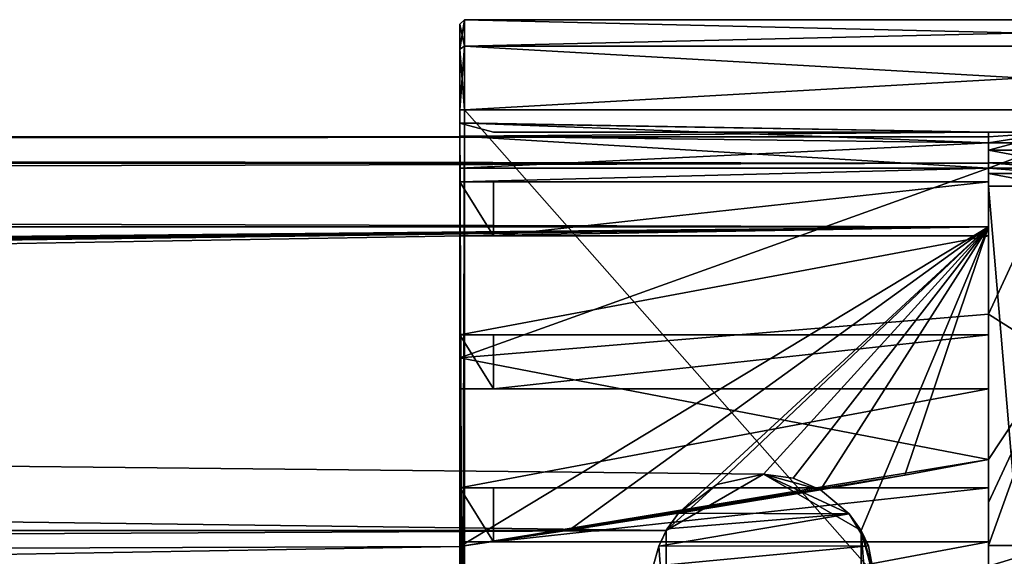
# Model space of a CAD drawing. Header units: millimetres. Extents: x -544 to 13, y -25 to 13.
# Tile 17 of 18: x -22 to 0, y 1 to 13. Entities that reach past the tile are written whole.
import ezdxf

# ---------------------------------------------------------------- set-up
doc = ezdxf.new("R2010")
doc.units = ezdxf.units.MM
doc.header["$LTSCALE"] = 81.483342
for name, color, linetype in [('1', 7, 'CONTINUOUS'), ('10', 7, 'CONTINUOUS'), ('125', 7, 'CONTINUOUS'), ('126', 7, 'CONTINUOUS'), ('127', 7, 'CONTINUOUS'), ('128', 7, 'CONTINUOUS'), ('129', 7, 'CONTINUOUS'), ('130', 7, 'CONTINUOUS'), ('133', 7, 'CONTINUOUS'), ('139', 7, 'CONTINUOUS'), ('14', 7, 'CONTINUOUS'), ('140', 7, 'CONTINUOUS'), ('141', 7, 'CONTINUOUS'), ('142', 7, 'CONTINUOUS'), ('15', 7, 'CONTINUOUS'), ('16', 7, 'CONTINUOUS'), ('19', 7, 'CONTINUOUS'), ('2', 7, 'CONTINUOUS'), ('20', 7, 'CONTINUOUS'), ('21', 7, 'CONTINUOUS'), ('22', 7, 'CONTINUOUS'), ('245', 7, 'CONTINUOUS'), ('246', 7, 'CONTINUOUS'), ('247', 7, 'CONTINUOUS'), ('248', 7, 'CONTINUOUS'), ('249', 7, 'CONTINUOUS'), ('250', 7, 'CONTINUOUS'), ('251', 7, 'CONTINUOUS'), ('252', 7, 'CONTINUOUS'), ('253', 7, 'CONTINUOUS'), ('254', 7, 'CONTINUOUS'), ('255', 7, 'CONTINUOUS'), ('256', 7, 'CONTINUOUS'), ('257', 7, 'CONTINUOUS'), ('258', 7, 'CONTINUOUS'), ('259', 7, 'CONTINUOUS'), ('260', 7, 'CONTINUOUS'), ('261', 7, 'CONTINUOUS'), ('262', 7, 'CONTINUOUS'), ('263', 7, 'CONTINUOUS'), ('264', 7, 'CONTINUOUS'), ('265', 7, 'CONTINUOUS'), ('266', 7, 'CONTINUOUS'), ('267', 7, 'CONTINUOUS'), ('268', 7, 'CONTINUOUS'), ('269', 7, 'CONTINUOUS'), ('27', 7, 'CONTINUOUS'), ('270', 7, 'CONTINUOUS'), ('271', 7, 'CONTINUOUS'), ('301', 7, 'CONTINUOUS'), ('305', 7, 'CONTINUOUS'), ('306', 7, 'CONTINUOUS'), ('307', 7, 'CONTINUOUS'), ('326', 7, 'CONTINUOUS'), ('327', 7, 'CONTINUOUS'), ('328', 7, 'CONTINUOUS'), ('329', 7, 'CONTINUOUS')]:
    doc.layers.add(name, color=color, linetype=linetype)

msp = doc.modelspace()

# ---------------------------------------------------------------- linework, layer by layer
at = {"layer": '1', "linetype": 'Continuous'}
for points in [[(-12.5, 12.5, -1.8), (-12.5, 11.943, -3.143), (-12.5, 12.5, 2.8), (-12.5, 12.5, -1.8)], [(-12.5, 12.5, 2.8), (-12.5, 11.943, -3.143), (-12.5, 11.943, 4.143), (-12.5, 12.5, 2.8)], [(-12.5, 11.943, -3.143), (-12.5, 10.6, -3.7), (-12.5, 11.943, 4.143), (-12.5, 11.943, -3.143)], [(-12.5, 11.943, 4.143), (-12.5, 10.6, -3.7), (-12.5, 10.6, 4.7), (-12.5, 11.943, 4.143)], [(-12.5, 10.6, 4.7), (-12.5, 10.6, -3.7), (-12.5, 10.305, -1.5), (-12.5, 10.6, 4.7)], [(-12.5, 10.6, -3.7), (-12.5, -25.3, -3.7), (-12.5, 9.3, -2.505), (-12.5, 10.6, -3.7)], [(-12.5, 10.305, -1.5), (-12.5, 10.6, -3.7), (-12.5, 10.011, -2.211), (-12.5, 10.305, -1.5)], [(-12.5, 10.011, -2.211), (-12.5, 10.6, -3.7), (-12.5, 9.3, -2.505), (-12.5, 10.011, -2.211)], [(-12.5, -23.4, 4.7), (-12.5, 10.6, 4.7), (-12.5, -9.3, 2.505), (-12.5, -23.4, 4.7)], [(-12.5, -9.3, 2.505), (-12.5, 10.6, 4.7), (-12.5, -9.2, 2.503), (-12.5, -9.3, 2.505)], [(-12.5, -9.2, 2.503), (-12.5, 10.6, 4.7), (-12.5, -8, 2.503), (-12.5, -9.2, 2.503)], [(-12.5, -8, 2.503), (-12.5, 10.6, 4.7), (-12.5, -5.8, 2.503), (-12.5, -8, 2.503)], [(-12.5, -5.8, 2.503), (-12.5, 10.6, 4.7), (-12.5, -4.6, 2.503), (-12.5, -5.8, 2.503)], [(-12.5, -4.6, 2.503), (-12.5, 10.6, 4.7), (-12.5, -2.4, 2.503), (-12.5, -4.6, 2.503)], [(-12.5, -2.4, 2.503), (-12.5, 10.6, 4.7), (-12.5, -1.2, 2.503), (-12.5, -2.4, 2.503)], [(-12.5, -1.2, 2.503), (-12.5, 10.6, 4.7), (-12.5, 1, 2.503), (-12.5, -1.2, 2.503)], [(-12.5, 1, 2.503), (-12.5, 10.6, 4.7), (-12.5, 2.2, 2.503), (-12.5, 1, 2.503)], [(-12.5, 2.2, 2.503), (-12.5, 10.6, 4.7), (-12.5, 4.4, 2.503), (-12.5, 2.2, 2.503)], [(-12.5, 4.4, 2.503), (-12.5, 10.6, 4.7), (-12.5, 5.6, 2.503), (-12.5, 4.4, 2.503)], [(-12.5, 5.6, 2.503), (-12.5, 10.6, 4.7), (-12.5, 7.8, 2.503), (-12.5, 5.6, 2.503)], [(-12.5, 7.8, 2.503), (-12.5, 10.6, 4.7), (-12.5, 9, 2.503), (-12.5, 7.8, 2.503)], [(-12.5, 9, 2.503), (-12.5, 10.6, 4.7), (-12.5, 9.3, 2.505), (-12.5, 9, 2.503)], [(-12.5, 9.3, 2.505), (-12.5, 10.6, 4.7), (-12.5, 10.011, 2.211), (-12.5, 9.3, 2.505)], [(-12.5, 10.011, 2.211), (-12.5, 10.6, 4.7), (-12.5, 10.305, 1.5), (-12.5, 10.011, 2.211)], [(-12.5, 10.305, 1.5), (-12.5, 10.6, 4.7), (-12.5, 10.305, -1.5), (-12.5, 10.305, 1.5)], [(-12.5, 10.303, 1), (-12.5, 10.305, 1.5), (-12.5, 10.303, 0.4), (-12.5, 10.303, 1)], [(-12.5, 10.303, 0.4), (-12.5, 10.305, 1.5), (-12.5, 10.303, -0.4), (-12.5, 10.303, 0.4)], [(-12.5, 10.305, 1.5), (-12.5, 10.305, -1.5), (-12.5, 10.303, -0.4), (-12.5, 10.305, 1.5)], [(-12.5, 10.303, -1), (-12.5, 10.303, -0.4), (-12.5, 10.305, -1.5), (-12.5, 10.303, -1)], [(-12.5, 9.3, -2.505), (-12.5, -25.3, -3.7), (-12.5, 5.089, -2.379), (-12.5, 9.3, -2.505)], [(-12.5, 5.089, -2.379), (-12.5, -25.3, -3.7), (-12.5, 0.894, -2), (-12.5, 5.089, -2.379)], [(-12.5, -25.3, -3.7), (-12.5, -5.089, -2.379), (-12.5, 0.894, -2), (-12.5, -25.3, -3.7)], [(-12.5, -5.089, -2.379), (-12.5, -0.894, -2), (-12.5, 0.894, -2), (-12.5, -5.089, -2.379)]]:
    msp.add_3dface(points, dxfattribs=at)
at = {"layer": '10', "linetype": 'Continuous'}
for points in [[(12.4, -23.4, 4.8), (12.4, 10.6, 4.8), (-12.4, -23.4, 4.8), (12.4, -23.4, 4.8)], [(-12.4, -23.4, 4.8), (12.4, 10.6, 4.8), (-12.4, 10.6, 4.8), (-12.4, -23.4, 4.8)]]:
    msp.add_3dface(points, dxfattribs=at)
at = {"layer": '125', "linetype": 'Continuous'}
for points in [[(-0.75, 9.414, -1.414), (-0.75, 10), (-0.75, 9.7), (-0.75, 9.414, -1.414)], [(-0.75, 9.417, 0.117), (-0.75, 9.414, -1.414), (-0.75, 9.7), (-0.75, 9.417, 0.117)], [(-0.75, 9.3, 0.4), (-0.75, 9.414, -1.414), (-0.75, 9.417, 0.117), (-0.75, 9.3, 0.4)], [(-0.75, 8, -2), (-0.75, 9.414, -1.414), (-0.75, 8.9, 1.5), (-0.75, 8, -2)], [(-0.75, 8.9, 1.5), (-0.75, 9.414, -1.414), (-0.75, 9.183, 1.383), (-0.75, 8.9, 1.5)], [(-0.75, 9.183, 1.383), (-0.75, 9.414, -1.414), (-0.75, 9.3, 0.4), (-0.75, 9.183, 1.383)], [(-0.75, 9.3, 1.1), (-0.75, 9.183, 1.383), (-0.75, 9.3, 0.4), (-0.75, 9.3, 1.1)], [(-0.75, -8.9, 1.5), (-0.75, 8, -2), (-0.75, 8.9, 1.5), (-0.75, -8.9, 1.5)], [(-0.75, 2.826, -2), (-0.75, 8, -2), (-0.75, -8.9, 1.5), (-0.75, 2.826, -2)], [(-0.75, 1.871, -1.905), (-0.75, 2.826, -2), (-0.75, -8.9, 1.5), (-0.75, 1.871, -1.905)], [(-0.75, 0.917, -1.796), (-0.75, 1.871, -1.905), (-0.75, -8.9, 1.5), (-0.75, 0.917, -1.796)], [(-0.75, 0.459, -1.755), (-0.75, 0.917, -1.796), (-0.75, -8.9, 1.5), (-0.75, 0.459, -1.755)]]:
    msp.add_3dface(points, dxfattribs=at)
at = {"layer": '126', "linetype": 'Continuous'}
for points in [[(0.75, 10.1), (0.75, 9.7), (-0.75, 9.7), (0.75, 10.1)], [(-0.75, 10), (0.75, 10.1), (-0.75, 9.7), (-0.75, 10)], [(0.75, 10.1), (-0.75, 10), (-0.75, 10.1), (0.75, 10.1)]]:
    msp.add_3dface(points, dxfattribs=at)
at = {"layer": '127', "linetype": 'Continuous'}
for points in [[(0.75, 9.7), (0.75, 9.417, 0.117), (-0.75, 9.7), (0.75, 9.7)], [(0.75, 9.417, 0.117), (-0.75, 9.417, 0.117), (-0.75, 9.7), (0.75, 9.417, 0.117)], [(0.75, 9.417, 0.117), (0.75, 9.3, 0.4), (-0.75, 9.417, 0.117), (0.75, 9.417, 0.117)], [(0.75, 9.3, 0.4), (-0.75, 9.3, 0.4), (-0.75, 9.417, 0.117), (0.75, 9.3, 0.4)]]:
    msp.add_3dface(points, dxfattribs=at)
at = {"layer": '128', "linetype": 'Continuous'}
for points in [[(0.75, 9.3, 0.4), (0.75, 9.3, 1.1), (-0.75, 9.3, 1.1), (0.75, 9.3, 0.4)], [(0.75, 9.3, 0.4), (-0.75, 9.3, 1.1), (-0.75, 9.3, 0.4), (0.75, 9.3, 0.4)]]:
    msp.add_3dface(points, dxfattribs=at)
at = {"layer": '129', "linetype": 'Continuous'}
for points in [[(0.75, 9.3, 1.1), (0.75, 9.183, 1.383), (-0.75, 9.3, 1.1), (0.75, 9.3, 1.1)], [(0.75, 9.183, 1.383), (-0.75, 9.183, 1.383), (-0.75, 9.3, 1.1), (0.75, 9.183, 1.383)], [(0.75, 9.183, 1.383), (0.75, 8.9, 1.5), (-0.75, 9.183, 1.383), (0.75, 9.183, 1.383)], [(0.75, 8.9, 1.5), (-0.75, 8.9, 1.5), (-0.75, 9.183, 1.383), (0.75, 8.9, 1.5)]]:
    msp.add_3dface(points, dxfattribs=at)
at = {"layer": '130', "linetype": 'Continuous'}
for points in [[(0.75, 8.9, 1.5), (0.75, -8.9, 1.5), (-0.75, 8.9, 1.5), (0.75, 8.9, 1.5)], [(0.75, -8.9, 1.5), (-0.75, -8.9, 1.5), (-0.75, 8.9, 1.5), (0.75, -8.9, 1.5)]]:
    msp.add_3dface(points, dxfattribs=at)
at = {"layer": '133', "linetype": 'Continuous'}
for points in [[(-11.754, 10.1, -1), (-0.75, 10.1, -1), (-11.754, 10.1, -0.4), (-11.754, 10.1, -1)], [(-11.754, 10.1, -0.4), (-0.75, 10.1, -1), (-0.75, 10.1, -0.4), (-11.754, 10.1, -0.4)], [(0.75, 10.1, -0.4), (0.75, 10.1), (-0.75, 10.1), (0.75, 10.1, -0.4)], [(0.75, 10.1, -0.4), (-0.75, 10.1), (0.75, 10.1, -1), (0.75, 10.1, -0.4)], [(0.75, 10.1, -1), (-0.75, 10.1), (0.75, 10.1, -1.5), (0.75, 10.1, -1)], [(0.75, 10.1, -1.5), (-0.75, 10.1), (-0.75, 10.1, -0.4), (0.75, 10.1, -1.5)], [(-0.75, 10.1, -1.5), (0.75, 10.1, -1.5), (-0.75, 10.1, -1), (-0.75, 10.1, -1.5)], [(-0.75, 10.1, -1), (0.75, 10.1, -1.5), (-0.75, 10.1, -0.4), (-0.75, 10.1, -1)]]:
    msp.add_3dface(points, dxfattribs=at)
at = {"layer": '139', "linetype": 'Continuous'}
for points in [[(0.75, 10.1, -1.5), (-0.75, 10.1, -1.5), (-0.75, 9.866, -2.066), (0.75, 10.1, -1.5)], [(0.75, 9.866, -2.066), (0.75, 10.1, -1.5), (-0.75, 9.866, -2.066), (0.75, 9.866, -2.066)], [(0.75, 9.3, -2.3), (0.75, 9.866, -2.066), (-0.75, 9.3, -2.3), (0.75, 9.3, -2.3)], [(-0.75, 9.3, -2.3), (0.75, 9.866, -2.066), (-0.75, 9.866, -2.066), (-0.75, 9.3, -2.3)]]:
    msp.add_3dface(points, dxfattribs=at)
at = {"layer": '14', "linetype": 'Continuous'}
for points in [[(-12.5, 10.6, 4.7), (-12.5, -23.4, 4.7), (-12.4, 10.6, 4.8), (-12.5, 10.6, 4.7)], [(-12.5, -23.4, 4.7), (-12.4, -23.4, 4.8), (-12.4, 10.6, 4.8), (-12.5, -23.4, 4.7)]]:
    msp.add_3dface(points, dxfattribs=at)
at = {"layer": '140', "linetype": 'Continuous'}
for points in [[(0.75, 9.3, -2.3), (-0.75, 9.3, -2.3), (-0.75, 6.06, -2.225), (0.75, 9.3, -2.3)], [(0.75, 9.3, -2.3), (-0.75, 6.06, -2.225), (0.75, 5.101, -2.174), (0.75, 9.3, -2.3)], [(-0.75, 6.06, -2.225), (-0.75, 2.826, -2), (0.75, 5.101, -2.174), (-0.75, 6.06, -2.225)], [(-0.75, 2.826, -2), (-0.75, 1.871, -1.905), (0.75, 5.101, -2.174), (-0.75, 2.826, -2)], [(-0.75, 1.871, -1.905), (-0.75, 0.917, -1.796), (0.75, 5.101, -2.174), (-0.75, 1.871, -1.905)], [(0.75, 5.101, -2.174), (-0.75, 0.917, -1.796), (0.75, 0.917, -1.796), (0.75, 5.101, -2.174)]]:
    msp.add_3dface(points, dxfattribs=at)
at = {"layer": '141', "linetype": 'Continuous'}
for points in [[(-12.5, 9.3, -2.505), (-12.5, 5.089, -2.379), (-0.75, 9.3, -2.3), (-12.5, 9.3, -2.505)], [(-0.75, 9.3, -2.3), (-12.5, 5.089, -2.379), (-0.75, 6.06, -2.225), (-0.75, 9.3, -2.3)], [(-12.5, 5.089, -2.379), (-0.75, 2.826, -2), (-0.75, 6.06, -2.225), (-12.5, 5.089, -2.379)], [(-12.5, 5.089, -2.379), (-12.5, 0.894, -2), (-0.75, 2.826, -2), (-12.5, 5.089, -2.379)], [(-0.75, 2.826, -2), (-12.5, 0.894, -2), (-2.615, 2.483, -2), (-0.75, 2.826, -2)], [(-2.615, 2.483, -2), (-12.5, 0.894, -2), (-4.484, 2.156, -2), (-2.615, 2.483, -2)], [(-12.5, 0.894, -2), (-7.642, 1.634, -2), (-4.484, 2.156, -2), (-12.5, 0.894, -2)], [(-4.484, 2.156, -2), (-7.642, 1.634, -2), (-3.846, 1.621, -1.932), (-4.484, 2.156, -2)], [(-7.642, 1.634, -2), (-12.5, 0.894, -2), (-10.069, 1.256, -2), (-7.642, 1.634, -2)], [(-3.422, 0.912, -1.843), (-3.846, 1.621, -1.932), (-8.082, 0.902, -1.923), (-3.422, 0.912, -1.843)], [(-8.082, 0.902, -1.923), (-3.846, 1.621, -1.932), (-7.893, 1.287, -1.965), (-8.082, 0.902, -1.923)], [(-3.846, 1.621, -1.932), (-7.642, 1.634, -2), (-7.893, 1.287, -1.965), (-3.846, 1.621, -1.932)]]:
    msp.add_3dface(points, dxfattribs=at)
at = {"layer": '142', "linetype": 'Continuous'}
for points in [[(-530.75, 8, -2), (-0.75, 8, -2), (-530.75, 2.826, -2), (-530.75, 8, -2)], [(-530.75, 2.826, -2), (-0.75, 8, -2), (-528.884, 2.483, -2), (-530.75, 2.826, -2)], [(-528.884, 2.483, -2), (-0.75, 8, -2), (-525.75, 2.5, -2), (-528.884, 2.483, -2)], [(-525.75, 2.5, -2), (-0.75, 8, -2), (-524.71, 2.273, -2), (-525.75, 2.5, -2)], [(-524.71, 2.273, -2), (-0.75, 8, -2), (-523.858, 1.634, -2), (-524.71, 2.273, -2)], [(-523.858, 1.634, -2), (-0.75, 8, -2), (-521.43, 1.256, -2), (-523.858, 1.634, -2)], [(-521.43, 1.256, -2), (-0.75, 8, -2), (-519, 0.894, -2), (-521.43, 1.256, -2)], [(-0.75, 8, -2), (-12.5, 0.894, -2), (-519, -0.894, -2), (-0.75, 8, -2)], [(-0.75, 8, -2), (-519, -0.894, -2), (-519, 0.894, -2), (-0.75, 8, -2)], [(-12.5, 0.894, -2), (-0.75, 8, -2), (-10.069, 1.256, -2), (-12.5, 0.894, -2)], [(-0.75, 8, -2), (-7.642, 1.634, -2), (-10.069, 1.256, -2), (-0.75, 8, -2)], [(-7.642, 1.634, -2), (-0.75, 8, -2), (-6.79, 2.273, -2), (-7.642, 1.634, -2)], [(-6.79, 2.273, -2), (-0.75, 8, -2), (-5.75, 2.5, -2), (-6.79, 2.273, -2)], [(-5.75, 2.5, -2), (-0.75, 8, -2), (-5.094, 2.412, -2), (-5.75, 2.5, -2)], [(-0.75, 8, -2), (-4.484, 2.156, -2), (-5.094, 2.412, -2), (-0.75, 8, -2)], [(-0.75, 8, -2), (-2.615, 2.483, -2), (-4.484, 2.156, -2), (-0.75, 8, -2)], [(-0.75, 8, -2), (-0.75, 2.826, -2), (-2.615, 2.483, -2), (-0.75, 8, -2)], [(-12.5, 0.894, -2), (-12.5, -0.894, -2), (-530.75, -8, -2), (-12.5, 0.894, -2)], [(-519, -0.894, -2), (-12.5, 0.894, -2), (-530.75, -8, -2), (-519, -0.894, -2)]]:
    msp.add_3dface(points, dxfattribs=at)
at = {"layer": '15', "linetype": 'Continuous'}
for points in [[(-12.5, 12.5, 2.8), (-12.5, 11.943, 4.143), (-12.4, 12.6, 2.8), (-12.5, 12.5, 2.8)], [(-12.4, 12.6, 2.8), (-12.5, 11.943, 4.143), (-12.4, 12.014, 4.214), (-12.4, 12.6, 2.8)], [(-12.5, 11.943, 4.143), (-12.5, 10.6, 4.7), (-12.4, 12.014, 4.214), (-12.5, 11.943, 4.143)], [(-12.5, 10.6, 4.7), (-12.4, 10.6, 4.8), (-12.4, 12.014, 4.214), (-12.5, 10.6, 4.7)]]:
    msp.add_3dface(points, dxfattribs=at)
at = {"layer": '16', "linetype": 'Continuous'}
for points in [[(-12.4, 12.6, 2.8), (-12.4, 12.014, 4.214), (12.4, 12.6, 2.8), (-12.4, 12.6, 2.8)], [(12.4, 12.6, 2.8), (-12.4, 12.014, 4.214), (12.4, 12.014, 4.214), (12.4, 12.6, 2.8)], [(-12.4, 10.6, 4.8), (12.4, 10.6, 4.8), (12.4, 12.014, 4.214), (-12.4, 10.6, 4.8)], [(-12.4, 12.014, 4.214), (-12.4, 10.6, 4.8), (12.4, 12.014, 4.214), (-12.4, 12.014, 4.214)]]:
    msp.add_3dface(points, dxfattribs=at)
at = {"layer": '19', "linetype": 'Continuous'}
for points in [[(-12.4, 12.6, 2.8), (12.4, 12.6, 2.8), (-12.4, 12.6, -1.8), (-12.4, 12.6, 2.8)], [(12.4, 12.6, 2.8), (12.4, 12.6, -1.8), (-12.4, 12.6, -1.8), (12.4, 12.6, 2.8)]]:
    msp.add_3dface(points, dxfattribs=at)
at = {"layer": '2', "linetype": 'Continuous'}
for points in [[(-12.5, -25.3, -3.7), (-12.5, 10.6, -3.7), (-12.4, -17.5, -3.8), (-12.5, -25.3, -3.7)], [(-12.4, -17.5, -3.8), (-12.5, 10.6, -3.7), (-12.4, 10.6, -3.8), (-12.4, -17.5, -3.8)]]:
    msp.add_3dface(points, dxfattribs=at)
at = {"layer": '20', "linetype": 'Continuous'}
for points in [[(-12.5, 12.5, -1.8), (-12.5, 12.5, 2.8), (-12.4, 12.6, -1.8), (-12.5, 12.5, -1.8)], [(-12.5, 12.5, 2.8), (-12.4, 12.6, 2.8), (-12.4, 12.6, -1.8), (-12.5, 12.5, 2.8)]]:
    msp.add_3dface(points, dxfattribs=at)
at = {"layer": '21', "linetype": 'Continuous'}
for points in [[(-12.5, 12.5, -1.8), (-12.4, 12.6, -1.8), (-12.4, 12.014, -3.214), (-12.5, 12.5, -1.8)], [(-12.5, 11.943, -3.143), (-12.5, 12.5, -1.8), (-12.4, 12.014, -3.214), (-12.5, 11.943, -3.143)], [(-12.4, 10.6, -3.8), (-12.5, 11.943, -3.143), (-12.4, 12.014, -3.214), (-12.4, 10.6, -3.8)], [(-12.5, 10.6, -3.7), (-12.5, 11.943, -3.143), (-12.4, 10.6, -3.8), (-12.5, 10.6, -3.7)]]:
    msp.add_3dface(points, dxfattribs=at)
at = {"layer": '22', "linetype": 'Continuous'}
for points in [[(-12.4, 12.6, -1.8), (12.4, 12.6, -1.8), (12.4, 12.014, -3.214), (-12.4, 12.6, -1.8)], [(-12.4, 12.014, -3.214), (-12.4, 12.6, -1.8), (12.4, 12.014, -3.214), (-12.4, 12.014, -3.214)], [(-12.4, 10.6, -3.8), (-12.4, 12.014, -3.214), (12.4, 10.6, -3.8), (-12.4, 10.6, -3.8)], [(12.4, 10.6, -3.8), (-12.4, 12.014, -3.214), (12.4, 12.014, -3.214), (12.4, 10.6, -3.8)]]:
    msp.add_3dface(points, dxfattribs=at)
at = {"layer": '245', "linetype": 'Continuous'}
for points in [[(-0.75, 8, 2), (-530.75, 8, 2), (-5.75, 2.5, 2), (-0.75, 8, 2)], [(-530.75, 8, 2), (-523.585, 1.25, 2), (-7.917, 1.247, 2), (-530.75, 8, 2)], [(-5.75, 2.5, 2), (-530.75, 8, 2), (-7.917, 1.247, 2), (-5.75, 2.5, 2)], [(-3.585, 1.25, 2), (-0.75, 8, 2), (-5.75, 2.5, 2), (-3.585, 1.25, 2)], [(-0.75, -8, 2), (-0.75, 8, 2), (-3.585, 1.25, 2), (-0.75, -8, 2)], [(-523.585, 1.25, 2), (-523.583, -1.247, 2), (-7.917, 1.247, 2), (-523.585, 1.25, 2)], [(-7.917, 1.247, 2), (-523.583, -1.247, 2), (-7.915, -1.25, 2), (-7.917, 1.247, 2)], [(-3.583, -1.247, 2), (-0.75, -8, 2), (-3.585, 1.25, 2), (-3.583, -1.247, 2)]]:
    msp.add_3dface(points, dxfattribs=at)
at = {"layer": '246', "linetype": 'Continuous'}
for points in [[(-0.75, 10), (-0.75, 9.414, -1.414), (-530.75, 10), (-0.75, 10)], [(-0.75, 10), (-530.75, 10), (-530.75, 9.414, 1.414), (-0.75, 10)], [(-0.75, 10), (-530.75, 9.414, 1.414), (-0.75, 9.414, 1.414), (-0.75, 10)], [(-0.75, 9.414, -1.414), (-530.75, 9.414, -1.414), (-530.75, 10), (-0.75, 9.414, -1.414)], [(-0.75, 9.414, -1.414), (-0.75, 8, -2), (-530.75, 9.414, -1.414), (-0.75, 9.414, -1.414)], [(-0.75, 8, -2), (-530.75, 8, -2), (-530.75, 9.414, -1.414), (-0.75, 8, -2)], [(-530.75, 9.414, 1.414), (-530.75, 8, 2), (-0.75, 9.414, 1.414), (-530.75, 9.414, 1.414)], [(-530.75, 8, 2), (-0.75, 8, 2), (-0.75, 9.414, 1.414), (-530.75, 8, 2)]]:
    msp.add_3dface(points, dxfattribs=at)
at = {"layer": '247', "linetype": 'Continuous'}
for points in [[(-0.75, 10.1), (-0.75, 10), (-0.75, 10.1, 0.4), (-0.75, 10.1)], [(-0.75, 10.1, 0.4), (-0.75, 10), (-0.75, 10.1, 1), (-0.75, 10.1, 0.4)], [(-0.75, 10.1, 1), (-0.75, 10), (-0.75, 10.1, 1.5), (-0.75, 10.1, 1)], [(-0.75, 10.1, 1.5), (-0.75, 10), (-0.75, 9.866, 2.066), (-0.75, 10.1, 1.5)], [(-0.75, 10), (-0.75, 9.414, 1.414), (-0.75, 9.866, 2.066), (-0.75, 10)], [(-0.75, 9.866, 2.066), (-0.75, 9.414, 1.414), (-0.75, 9.3, 2.3), (-0.75, 9.866, 2.066)], [(-0.75, 9.414, 1.414), (-0.75, 8, 2), (-0.75, 9.3, 2.3), (-0.75, 9.414, 1.414)], [(-0.75, 9.3, 2.3), (-0.75, 8, 2), (-0.75, 9, 2.3), (-0.75, 9.3, 2.3)], [(-0.75, 9, 2.3), (-0.75, 8, 2), (-0.75, 7.8, 2.3), (-0.75, 9, 2.3)], [(-0.75, 8, 2), (-0.75, -8, 2), (-0.75, 7.8, 2.3), (-0.75, 8, 2)], [(-0.75, 7.8, 2.3), (-0.75, -8, 2), (-0.75, 5.6, 2.3), (-0.75, 7.8, 2.3)], [(-0.75, 5.6, 2.3), (-0.75, -8, 2), (-0.75, 4.4, 2.3), (-0.75, 5.6, 2.3)], [(-0.75, 4.4, 2.3), (-0.75, -8, 2), (-0.75, 2.2, 2.3), (-0.75, 4.4, 2.3)], [(-0.75, 2.2, 2.3), (-0.75, -8, 2), (-0.75, 1, 2.3), (-0.75, 2.2, 2.3)], [(-0.75, 1, 2.3), (-0.75, -8, 2), (-0.75, -1.2, 2.3), (-0.75, 1, 2.3)]]:
    msp.add_3dface(points, dxfattribs=at)
at = {"layer": '248', "linetype": 'Continuous'}
for points in [[(-12.5, 10.303, 0.4), (-12.5, 10.303, -0.4), (-0.75, 10.1, -0.4), (-12.5, 10.303, 0.4)], [(-0.75, 10.1), (-12.5, 10.303, 0.4), (-0.75, 10.1, -0.4), (-0.75, 10.1)], [(-12.5, 10.303, 0.4), (-0.75, 10.1), (-0.75, 10.1, 0.4), (-12.5, 10.303, 0.4)]]:
    msp.add_3dface(points, dxfattribs=at)
at = {"layer": '249', "linetype": 'Continuous'}
msp.add_3dface([(-12.5, 10.303, -0.4), (-11.754, 10.1, -0.4), (-0.75, 10.1, -0.4), (-12.5, 10.303, -0.4)], dxfattribs=at)
at = {"layer": '250', "linetype": 'Continuous'}
for points in [[(-12.5, 10.303, -0.4), (-12.5, 10.303, -1), (-11.754, 10.1, -1), (-12.5, 10.303, -0.4)], [(-12.5, 10.303, -0.4), (-11.754, 10.1, -1), (-11.754, 10.1, -0.4), (-12.5, 10.303, -0.4)]]:
    msp.add_3dface(points, dxfattribs=at)
at = {"layer": '251', "linetype": 'Continuous'}
msp.add_3dface([(-12.5, 10.303, -1), (-0.75, 10.1, -1), (-11.754, 10.1, -1), (-12.5, 10.303, -1)], dxfattribs=at)
at = {"layer": '252', "linetype": 'Continuous'}
for points in [[(-12.5, 10.303, -1), (-12.5, 10.305, -1.5), (-0.75, 10.1, -1.5), (-12.5, 10.303, -1)], [(-12.5, 10.303, -1), (-0.75, 10.1, -1.5), (-0.75, 10.1, -1), (-12.5, 10.303, -1)]]:
    msp.add_3dface(points, dxfattribs=at)
at = {"layer": '253', "linetype": 'Continuous'}
for points in [[(-12.5, 10.305, -1.5), (-12.5, 10.011, -2.211), (-0.75, 10.1, -1.5), (-12.5, 10.305, -1.5)], [(-0.75, 10.1, -1.5), (-12.5, 10.011, -2.211), (-0.75, 9.866, -2.066), (-0.75, 10.1, -1.5)], [(-12.5, 10.011, -2.211), (-12.5, 9.3, -2.505), (-0.75, 9.866, -2.066), (-12.5, 10.011, -2.211)], [(-12.5, 9.3, -2.505), (-0.75, 9.3, -2.3), (-0.75, 9.866, -2.066), (-12.5, 9.3, -2.505)]]:
    msp.add_3dface(points, dxfattribs=at)
at = {"layer": '254', "linetype": 'Continuous'}
msp.add_3dface([(-12.5, 10.303, 0.4), (-0.75, 10.1, 0.4), (-11.754, 10.1, 0.4), (-12.5, 10.303, 0.4)], dxfattribs=at)
at = {"layer": '255', "linetype": 'Continuous'}
for points in [[(-12.5, 10.303, 1), (-12.5, 10.303, 0.4), (-11.754, 10.1, 0.4), (-12.5, 10.303, 1)], [(-12.5, 10.303, 1), (-11.754, 10.1, 0.4), (-11.754, 10.1, 1), (-12.5, 10.303, 1)]]:
    msp.add_3dface(points, dxfattribs=at)
at = {"layer": '256', "linetype": 'Continuous'}
msp.add_3dface([(-0.75, 10.1, 1), (-12.5, 10.303, 1), (-11.754, 10.1, 1), (-0.75, 10.1, 1)], dxfattribs=at)
at = {"layer": '257', "linetype": 'Continuous'}
for points in [[(-12.5, 10.305, 1.5), (-12.5, 10.303, 1), (-0.75, 10.1, 1), (-12.5, 10.305, 1.5)], [(-12.5, 10.305, 1.5), (-0.75, 10.1, 1), (-0.75, 10.1, 1.5), (-12.5, 10.305, 1.5)]]:
    msp.add_3dface(points, dxfattribs=at)
at = {"layer": '258', "linetype": 'Continuous'}
for points in [[(-12.5, 10.011, 2.211), (-12.5, 10.305, 1.5), (-0.75, 9.866, 2.066), (-12.5, 10.011, 2.211)], [(-12.5, 10.305, 1.5), (-0.75, 10.1, 1.5), (-0.75, 9.866, 2.066), (-12.5, 10.305, 1.5)], [(-12.5, 9.3, 2.505), (-12.5, 10.011, 2.211), (-0.75, 9.3, 2.3), (-12.5, 9.3, 2.505)], [(-12.5, 10.011, 2.211), (-0.75, 9.866, 2.066), (-0.75, 9.3, 2.3), (-12.5, 10.011, 2.211)]]:
    msp.add_3dface(points, dxfattribs=at)
at = {"layer": '259', "linetype": 'Continuous'}
for points in [[(-12.5, 9, 2.503), (-12.5, 9.3, 2.505), (-0.75, 9.3, 2.3), (-12.5, 9, 2.503)], [(-12.5, 9, 2.503), (-0.75, 9.3, 2.3), (-0.75, 9, 2.3), (-12.5, 9, 2.503)]]:
    msp.add_3dface(points, dxfattribs=at)
at = {"layer": '260', "linetype": 'Continuous'}
msp.add_3dface([(-12.5, 9, 2.503), (-0.75, 9, 2.3), (-11.754, 9, 2.3), (-12.5, 9, 2.503)], dxfattribs=at)
at = {"layer": '261', "linetype": 'Continuous'}
for points in [[(-12.5, 7.8, 2.503), (-12.5, 9, 2.503), (-11.754, 7.8, 2.3), (-12.5, 7.8, 2.503)], [(-12.5, 9, 2.503), (-11.754, 9, 2.3), (-11.754, 7.8, 2.3), (-12.5, 9, 2.503)]]:
    msp.add_3dface(points, dxfattribs=at)
at = {"layer": '262', "linetype": 'Continuous'}
msp.add_3dface([(-0.75, 7.8, 2.3), (-12.5, 7.8, 2.503), (-11.754, 7.8, 2.3), (-0.75, 7.8, 2.3)], dxfattribs=at)
at = {"layer": '263', "linetype": 'Continuous'}
for points in [[(-12.5, 5.6, 2.503), (-12.5, 7.8, 2.503), (-0.75, 7.8, 2.3), (-12.5, 5.6, 2.503)], [(-12.5, 5.6, 2.503), (-0.75, 7.8, 2.3), (-0.75, 5.6, 2.3), (-12.5, 5.6, 2.503)]]:
    msp.add_3dface(points, dxfattribs=at)
at = {"layer": '264', "linetype": 'Continuous'}
msp.add_3dface([(-12.5, 5.6, 2.503), (-0.75, 5.6, 2.3), (-11.754, 5.6, 2.3), (-12.5, 5.6, 2.503)], dxfattribs=at)
at = {"layer": '265', "linetype": 'Continuous'}
for points in [[(-12.5, 4.4, 2.503), (-12.5, 5.6, 2.503), (-11.754, 4.4, 2.3), (-12.5, 4.4, 2.503)], [(-12.5, 5.6, 2.503), (-11.754, 5.6, 2.3), (-11.754, 4.4, 2.3), (-12.5, 5.6, 2.503)]]:
    msp.add_3dface(points, dxfattribs=at)
at = {"layer": '266', "linetype": 'Continuous'}
msp.add_3dface([(-0.75, 4.4, 2.3), (-12.5, 4.4, 2.503), (-11.754, 4.4, 2.3), (-0.75, 4.4, 2.3)], dxfattribs=at)
at = {"layer": '267', "linetype": 'Continuous'}
for points in [[(-12.5, 2.2, 2.503), (-12.5, 4.4, 2.503), (-0.75, 4.4, 2.3), (-12.5, 2.2, 2.503)], [(-12.5, 2.2, 2.503), (-0.75, 4.4, 2.3), (-0.75, 2.2, 2.3), (-12.5, 2.2, 2.503)]]:
    msp.add_3dface(points, dxfattribs=at)
at = {"layer": '268', "linetype": 'Continuous'}
msp.add_3dface([(-12.5, 2.2, 2.503), (-0.75, 2.2, 2.3), (-11.754, 2.2, 2.3), (-12.5, 2.2, 2.503)], dxfattribs=at)
at = {"layer": '269', "linetype": 'Continuous'}
for points in [[(-12.5, 1, 2.503), (-12.5, 2.2, 2.503), (-11.754, 1, 2.3), (-12.5, 1, 2.503)], [(-12.5, 2.2, 2.503), (-11.754, 2.2, 2.3), (-11.754, 1, 2.3), (-12.5, 2.2, 2.503)]]:
    msp.add_3dface(points, dxfattribs=at)
at = {"layer": '27', "linetype": 'Continuous'}
for points in [[(-12.4, -17.5, -3.8), (-12.4, 10.6, -3.8), (12.4, -17.5, -3.8), (-12.4, -17.5, -3.8)], [(-12.4, 10.6, -3.8), (12.4, 10.6, -3.8), (12.4, -17.5, -3.8), (-12.4, 10.6, -3.8)]]:
    msp.add_3dface(points, dxfattribs=at)
at = {"layer": '270', "linetype": 'Continuous'}
msp.add_3dface([(-0.75, 1, 2.3), (-12.5, 1, 2.503), (-11.754, 1, 2.3), (-0.75, 1, 2.3)], dxfattribs=at)
at = {"layer": '271', "linetype": 'Continuous'}
for points in [[(-12.5, -1.2, 2.503), (-12.5, 1, 2.503), (-0.75, 1, 2.3), (-12.5, -1.2, 2.503)], [(-12.5, -1.2, 2.503), (-0.75, 1, 2.3), (-0.75, -1.2, 2.3), (-12.5, -1.2, 2.503)]]:
    msp.add_3dface(points, dxfattribs=at)
at = {"layer": '301', "linetype": 'Continuous'}
for points in [[(-0.75, 0.917, -1.796), (-0.75, 0.459, -1.755), (0.75, 0.917, -1.796), (-0.75, 0.917, -1.796)], [(0.75, 0.917, -1.796), (-0.75, 0.459, -1.755), (0.75, 0.459, -1.755), (0.75, 0.917, -1.796)]]:
    msp.add_3dface(points, dxfattribs=at)
at = {"layer": '305', "linetype": 'Continuous'}
for points in [[(-6.79, 2.273, -2), (-5.75, 2.5, -2), (-7.917, 1.247, 2), (-6.79, 2.273, -2)], [(-5.75, 2.5, -2), (-5.75, 2.5, 2), (-7.917, 1.247, 2), (-5.75, 2.5, -2)], [(-7.642, 1.634, -2), (-6.79, 2.273, -2), (-7.917, 1.247, 2), (-7.642, 1.634, -2)], [(-7.893, 1.287, -1.965), (-7.642, 1.634, -2), (-7.917, 1.247, 2), (-7.893, 1.287, -1.965)], [(-8.082, 0.902, -1.923), (-7.893, 1.287, -1.965), (-7.917, 1.247, 2), (-8.082, 0.902, -1.923)], [(-8.082, 0.902, -1.923), (-7.917, 1.247, 2), (-7.915, -1.25, 2), (-8.082, 0.902, -1.923)], [(-8.082, 0.902, -1.923), (-7.915, -1.25, 2), (-8.208, 0.457, -1.885), (-8.082, 0.902, -1.923)]]:
    msp.add_3dface(points, dxfattribs=at)
at = {"layer": '306', "linetype": 'Continuous'}
for points in [[(-3.422, 0.912, -1.843), (-8.082, 0.902, -1.923), (-8.208, 0.457, -1.885), (-3.422, 0.912, -1.843)], [(-3.422, 0.912, -1.843), (-8.208, 0.457, -1.885), (-3.25, 0, -1.785), (-3.422, 0.912, -1.843)]]:
    msp.add_3dface(points, dxfattribs=at)
at = {"layer": '307', "linetype": 'Continuous'}
for points in [[(-4.484, 2.156, -2), (-3.846, 1.621, -1.932), (-5.75, 2.5, 2), (-4.484, 2.156, -2)], [(-5.094, 2.412, -2), (-4.484, 2.156, -2), (-5.75, 2.5, 2), (-5.094, 2.412, -2)], [(-3.846, 1.621, -1.932), (-3.585, 1.25, 2), (-5.75, 2.5, 2), (-3.846, 1.621, -1.932)], [(-5.75, 2.5, -2), (-5.094, 2.412, -2), (-5.75, 2.5, 2), (-5.75, 2.5, -2)], [(-3.846, 1.621, -1.932), (-3.422, 0.912, -1.843), (-3.585, 1.25, 2), (-3.846, 1.621, -1.932)], [(-3.585, 1.25, 2), (-3.422, 0.912, -1.843), (-3.25, 0, -1.785), (-3.585, 1.25, 2)], [(-3.583, -1.247, 2), (-3.585, 1.25, 2), (-3.422, -0.912, -1.843), (-3.583, -1.247, 2)], [(-3.422, -0.912, -1.843), (-3.585, 1.25, 2), (-3.25, 0, -1.785), (-3.422, -0.912, -1.843)]]:
    msp.add_3dface(points, dxfattribs=at)
at = {"layer": '326', "linetype": 'Continuous'}
for points in [[(-0.75, 2.2, 2.3), (-0.75, 1, 2.3), (-11.754, 1, 2.3), (-0.75, 2.2, 2.3)], [(-11.754, 2.2, 2.3), (-0.75, 2.2, 2.3), (-11.754, 1, 2.3), (-11.754, 2.2, 2.3)]]:
    msp.add_3dface(points, dxfattribs=at)
at = {"layer": '327', "linetype": 'Continuous'}
for points in [[(-0.75, 5.6, 2.3), (-0.75, 4.4, 2.3), (-11.754, 4.4, 2.3), (-0.75, 5.6, 2.3)], [(-11.754, 5.6, 2.3), (-0.75, 5.6, 2.3), (-11.754, 4.4, 2.3), (-11.754, 5.6, 2.3)]]:
    msp.add_3dface(points, dxfattribs=at)
at = {"layer": '328', "linetype": 'Continuous'}
for points in [[(-0.75, 9, 2.3), (-0.75, 7.8, 2.3), (-11.754, 7.8, 2.3), (-0.75, 9, 2.3)], [(-11.754, 9, 2.3), (-0.75, 9, 2.3), (-11.754, 7.8, 2.3), (-11.754, 9, 2.3)]]:
    msp.add_3dface(points, dxfattribs=at)
at = {"layer": '329', "linetype": 'Continuous'}
for points in [[(-0.75, 10.1, 0.4), (-0.75, 10.1, 1), (-11.754, 10.1, 1), (-0.75, 10.1, 0.4)], [(-11.754, 10.1, 0.4), (-0.75, 10.1, 0.4), (-11.754, 10.1, 1), (-11.754, 10.1, 0.4)]]:
    msp.add_3dface(points, dxfattribs=at)

doc.saveas('drawing.dxf')
